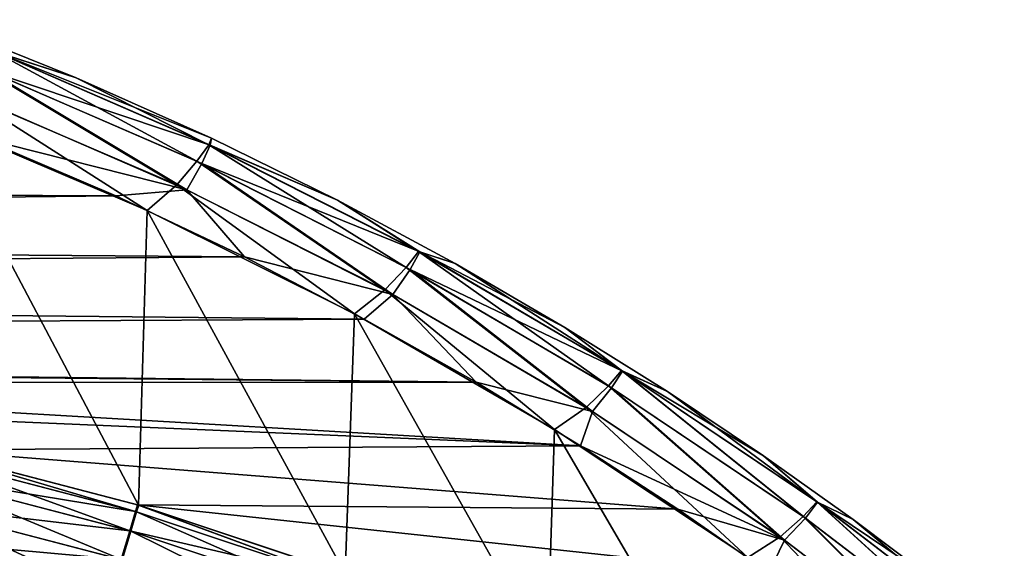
# Model space of a CAD drawing. Header units: millimetres. Extents: x -35.2 to 15.9, y -21 to 21.
# Tile 54 of 57: x 4.4 to 9.7, y 16.8 to 19.6. Entities that reach past the tile are written whole.
import ezdxf

# ---------------------------------------------------------------- set-up
doc = ezdxf.new("R2010")
doc.units = ezdxf.units.MM
doc.header["$LTSCALE"] = 65.185185
for name, color, linetype in [('2', 7, 'CONTINUOUS'), ('23', 7, 'CONTINUOUS'), ('27', 7, 'CONTINUOUS'), ('28', 7, 'CONTINUOUS'), ('39', 7, 'CONTINUOUS'), ('4', 7, 'CONTINUOUS'), ('40', 7, 'CONTINUOUS'), ('75', 7, 'CONTINUOUS'), ('81', 7, 'CONTINUOUS')]:
    doc.layers.add(name, color=color, linetype=linetype)

msp = doc.modelspace()

# ---------------------------------------------------------------- linework, layer by layer
at = {"layer": '2', "linetype": 'Continuous'}
msp.add_3dface([(3.7915, 16.8281, -7), (4.9029, 16.5384, -7), (-4.1627, 16.7402, -7), (3.7915, 16.8281, -7)], dxfattribs=at)
at = {"layer": '23', "linetype": 'Continuous'}
for points in [[(3.9071, 17.3145, -2.75), (5.0489, 17.0167, -2.75), (3.9444, 19.1005, -2.75), (3.9071, 17.3145, -2.75)], [(3.9444, 19.1005, -2.75), (5.0489, 17.0167, -2.75), (5.0957, 18.6106, -2.75), (3.9444, 19.1005, -2.75)], [(5.0489, 17.0167, -2.75), (6.1652, 16.6448, -2.75), (5.0957, 18.6106, -2.75), (5.0489, 17.0167, -2.75)], [(5.0957, 18.6106, -2.75), (6.1652, 16.6448, -2.75), (6.216, 18.0512, -2.75), (5.0957, 18.6106, -2.75)], [(6.1652, 16.6448, -2.75), (7.257, 16.1986, -2.75), (6.216, 18.0512, -2.75), (6.1652, 16.6448, -2.75)], [(6.216, 18.0512, -2.75), (7.257, 16.1986, -2.75), (7.2977, 17.4256, -2.75), (6.216, 18.0512, -2.75)], [(7.257, 16.1986, -2.75), (8.3152, 15.6818, -2.75), (7.2977, 17.4256, -2.75), (7.257, 16.1986, -2.75)], [(7.2977, 17.4256, -2.75), (8.3152, 15.6818, -2.75), (8.3422, 16.7334, -2.75), (7.2977, 17.4256, -2.75)]]:
    msp.add_3dface(points, dxfattribs=at)
at = {"layer": '27', "linetype": 'Continuous'}
for points in [[(4.1805, 19.0071, -4.05), (4.9258, 18.6882, -4.05), (-11.7546, 18.7647, -4.05), (4.1805, 19.0071, -4.05)], [(-11.7546, 18.7647, -4.05), (4.9258, 18.6882, -4.05), (-12.3345, 18.4986, -4.05), (-11.7546, 18.7647, -4.05)], [(4.9258, 18.6882, -4.05), (5.6211, 18.3596, -4.05), (-12.3345, 18.4986, -4.05), (4.9258, 18.6882, -4.05)], [(-12.3345, 18.4986, -4.05), (5.6211, 18.3596, -4.05), (-12.9054, 18.2148, -4.05), (-12.3345, 18.4986, -4.05)], [(5.6211, 18.3596, -4.05), (6.2687, 18.0224, -4.05), (-12.9054, 18.2148, -4.05), (5.6211, 18.3596, -4.05)], [(-12.9054, 18.2148, -4.05), (6.2687, 18.0224, -4.05), (-13.4659, 17.9145, -4.05), (-12.9054, 18.2148, -4.05)], [(6.2687, 18.0224, -4.05), (6.8738, 17.6821, -4.05), (-13.4659, 17.9145, -4.05), (6.2687, 18.0224, -4.05)], [(6.8738, 17.6821, -4.05), (0.3928, 17.7456, -4.05), (-13.4659, 17.9145, -4.05), (6.8738, 17.6821, -4.05)], [(1.5692, 17.6804, -4.05), (0.3928, 17.7456, -4.05), (6.8738, 17.6821, -4.05), (1.5692, 17.6804, -4.05)], [(7.4369, 17.3383, -4.05), (1.5692, 17.6804, -4.05), (6.8738, 17.6821, -4.05), (7.4369, 17.3383, -4.05)], [(2.7418, 17.5369, -4.05), (1.5692, 17.6804, -4.05), (7.4369, 17.3383, -4.05), (2.7418, 17.5369, -4.05)], [(3.899, 17.3164, -4.05), (2.7418, 17.5369, -4.05), (7.4369, 17.3383, -4.05), (3.899, 17.3164, -4.05)], [(7.9646, 16.9951, -4.05), (3.899, 17.3164, -4.05), (7.4369, 17.3383, -4.05), (7.9646, 16.9951, -4.05)], [(5.0422, 17.0186, -4.05), (3.899, 17.3164, -4.05), (7.9646, 16.9951, -4.05), (5.0422, 17.0186, -4.05)], [(6.1601, 16.6467, -4.05), (5.0422, 17.0186, -4.05), (8.4562, 16.652, -4.05), (6.1601, 16.6467, -4.05)], [(8.4562, 16.652, -4.05), (5.0422, 17.0186, -4.05), (7.9646, 16.9951, -4.05), (8.4562, 16.652, -4.05)]]:
    msp.add_3dface(points, dxfattribs=at)
at = {"layer": '28', "linetype": 'Continuous'}
for points in [[(3.9308, 19.6414, -3.25), (4.7117, 19.3279, -3.25), (3.931, 19.6413, -3.55), (3.9308, 19.6414, -3.25)], [(3.931, 19.6413, -3.55), (4.7117, 19.3279, -3.25), (4.7119, 19.3278, -3.55), (3.931, 19.6413, -3.55)], [(4.7117, 19.3279, -3.25), (5.4423, 19.0009, -3.25), (4.7119, 19.3278, -3.55), (4.7117, 19.3279, -3.25)], [(4.7119, 19.3278, -3.55), (5.4423, 19.0009, -3.25), (5.4424, 19.0009, -3.55), (4.7119, 19.3278, -3.55)], [(5.4423, 19.0009, -3.25), (6.1232, 18.6653, -3.25), (5.4424, 19.0009, -3.55), (5.4423, 19.0009, -3.25)], [(5.4424, 19.0009, -3.55), (6.1232, 18.6653, -3.25), (6.1233, 18.6652, -3.55), (5.4424, 19.0009, -3.55)], [(6.1232, 18.6653, -3.25), (6.7595, 18.3233, -3.25), (6.1233, 18.6652, -3.55), (6.1232, 18.6653, -3.25)], [(6.1233, 18.6652, -3.55), (6.7595, 18.3233, -3.25), (6.7596, 18.3232, -3.55), (6.1233, 18.6652, -3.55)], [(6.7595, 18.3233, -3.25), (7.3532, 17.978, -3.25), (6.7596, 18.3232, -3.55), (6.7595, 18.3233, -3.25)], [(6.7596, 18.3232, -3.55), (7.3532, 17.978, -3.25), (7.3533, 17.9779, -3.55), (6.7596, 18.3232, -3.55)], [(7.3532, 17.978, -3.25), (7.9077, 17.6313, -3.25), (7.3533, 17.9779, -3.55), (7.3532, 17.978, -3.25)], [(7.3533, 17.9779, -3.55), (7.9077, 17.6313, -3.25), (7.9078, 17.6313, -3.55), (7.3533, 17.9779, -3.55)], [(7.9077, 17.6313, -3.25), (8.427, 17.2843, -3.25), (7.9078, 17.6313, -3.55), (7.9077, 17.6313, -3.25)], [(7.9078, 17.6313, -3.55), (8.427, 17.2843, -3.25), (8.4271, 17.2842, -3.55), (7.9078, 17.6313, -3.55)], [(8.427, 17.2843, -3.25), (8.9125, 16.939, -3.25), (8.4271, 17.2842, -3.55), (8.427, 17.2843, -3.25)], [(8.4271, 17.2842, -3.55), (8.9125, 16.939, -3.25), (8.9125, 16.939, -3.55), (8.4271, 17.2842, -3.55)], [(8.9125, 16.939, -3.25), (9.3692, 16.5947, -3.25), (8.9125, 16.939, -3.55), (8.9125, 16.939, -3.25)], [(8.9125, 16.939, -3.55), (9.3692, 16.5947, -3.25), (9.3692, 16.5947, -3.55), (8.9125, 16.939, -3.55)]]:
    msp.add_3dface(points, dxfattribs=at)
at = {"layer": '39', "linetype": 'Continuous'}
for points in [[(3.931, 19.6413, -3.55), (4.7119, 19.3278, -3.55), (4.2696, 19.4689, -3.7413), (3.931, 19.6413, -3.55)], [(4.2696, 19.4689, -3.7413), (5.4353, 18.9621, -3.7413), (4.2323, 19.3669, -3.9037), (4.2696, 19.4689, -3.7413)], [(4.7119, 19.3278, -3.55), (5.4424, 19.0009, -3.55), (4.2696, 19.4689, -3.7413), (4.7119, 19.3278, -3.55)], [(4.2696, 19.4689, -3.7413), (5.4424, 19.0009, -3.55), (5.4353, 18.9621, -3.7413), (4.2696, 19.4689, -3.7413)], [(4.1622, 19.22, -4.0121), (4.2323, 19.3669, -3.9037), (5.3091, 18.7221, -4.0121), (4.1622, 19.22, -4.0121)], [(4.2323, 19.3669, -3.9037), (5.4353, 18.9621, -3.7413), (5.3906, 18.8633, -3.9037), (4.2323, 19.3669, -3.9037)], [(4.2323, 19.3669, -3.9037), (5.3906, 18.8633, -3.9037), (5.3091, 18.7221, -4.0121), (4.2323, 19.3669, -3.9037)], [(4.1805, 19.0071, -4.05), (4.1622, 19.22, -4.0121), (5.3091, 18.7221, -4.0121), (4.1805, 19.0071, -4.05)], [(4.9258, 18.6882, -4.05), (4.1805, 19.0071, -4.05), (5.3091, 18.7221, -4.0121), (4.9258, 18.6882, -4.05)], [(5.4353, 18.9621, -3.7413), (6.5682, 18.3857, -3.7413), (5.3906, 18.8633, -3.9037), (5.4353, 18.9621, -3.7413)], [(5.4424, 19.0009, -3.55), (6.1233, 18.6652, -3.55), (5.4353, 18.9621, -3.7413), (5.4424, 19.0009, -3.55)], [(5.4353, 18.9621, -3.7413), (6.1233, 18.6652, -3.55), (6.5682, 18.3857, -3.7413), (5.4353, 18.9621, -3.7413)], [(5.3091, 18.7221, -4.0121), (5.3906, 18.8633, -3.9037), (6.4239, 18.1558, -4.0121), (5.3091, 18.7221, -4.0121)], [(5.3906, 18.8633, -3.9037), (6.5682, 18.3857, -3.7413), (6.5162, 18.2904, -3.9037), (5.3906, 18.8633, -3.9037)], [(5.3906, 18.8633, -3.9037), (6.5162, 18.2904, -3.9037), (6.4239, 18.1558, -4.0121), (5.3906, 18.8633, -3.9037)], [(5.6211, 18.3596, -4.05), (4.9258, 18.6882, -4.05), (5.3091, 18.7221, -4.0121), (5.6211, 18.3596, -4.05)], [(5.6211, 18.3596, -4.05), (5.3091, 18.7221, -4.0121), (6.4239, 18.1558, -4.0121), (5.6211, 18.3596, -4.05)], [(6.1233, 18.6652, -3.55), (6.7596, 18.3232, -3.55), (6.5682, 18.3857, -3.7413), (6.1233, 18.6652, -3.55)], [(6.5682, 18.3857, -3.7413), (7.6641, 17.7416, -3.7413), (6.5162, 18.2904, -3.9037), (6.5682, 18.3857, -3.7413)], [(6.7596, 18.3232, -3.55), (7.3533, 17.9779, -3.55), (6.5682, 18.3857, -3.7413), (6.7596, 18.3232, -3.55)], [(6.5682, 18.3857, -3.7413), (7.3533, 17.9779, -3.55), (7.6641, 17.7416, -3.7413), (6.5682, 18.3857, -3.7413)], [(6.2687, 18.0224, -4.05), (5.6211, 18.3596, -4.05), (6.4239, 18.1558, -4.0121), (6.2687, 18.0224, -4.05)], [(6.4239, 18.1558, -4.0121), (6.5162, 18.2904, -3.9037), (7.5024, 17.5232, -4.0121), (6.4239, 18.1558, -4.0121)], [(6.5162, 18.2904, -3.9037), (7.6641, 17.7416, -3.7413), (7.6051, 17.6505, -3.9037), (6.5162, 18.2904, -3.9037)], [(6.5162, 18.2904, -3.9037), (7.6051, 17.6505, -3.9037), (7.5024, 17.5232, -4.0121), (6.5162, 18.2904, -3.9037)], [(6.8738, 17.6821, -4.05), (6.2687, 18.0224, -4.05), (6.4239, 18.1558, -4.0121), (6.8738, 17.6821, -4.05)], [(6.8738, 17.6821, -4.05), (6.4239, 18.1558, -4.0121), (7.5024, 17.5232, -4.0121), (6.8738, 17.6821, -4.05)], [(7.3533, 17.9779, -3.55), (7.9078, 17.6313, -3.55), (7.6641, 17.7416, -3.7413), (7.3533, 17.9779, -3.55)], [(7.6051, 17.6505, -3.9037), (7.6641, 17.7416, -3.7413), (8.6533, 16.9459, -3.9037), (7.6051, 17.6505, -3.9037)], [(7.9078, 17.6313, -3.55), (8.4271, 17.2842, -3.55), (7.6641, 17.7416, -3.7413), (7.9078, 17.6313, -3.55)], [(7.6641, 17.7416, -3.7413), (8.4271, 17.2842, -3.55), (8.7189, 17.0324, -3.7413), (7.6641, 17.7416, -3.7413)], [(7.6641, 17.7416, -3.7413), (8.7189, 17.0324, -3.7413), (8.6533, 16.9459, -3.9037), (7.6641, 17.7416, -3.7413)], [(7.4369, 17.3383, -4.05), (6.8738, 17.6821, -4.05), (7.5024, 17.5232, -4.0121), (7.4369, 17.3383, -4.05)], [(7.5024, 17.5232, -4.0121), (7.6051, 17.6505, -3.9037), (8.5407, 16.8267, -4.0121), (7.5024, 17.5232, -4.0121)], [(7.6051, 17.6505, -3.9037), (8.6533, 16.9459, -3.9037), (8.5407, 16.8267, -4.0121), (7.6051, 17.6505, -3.9037)], [(7.4369, 17.3383, -4.05), (7.5024, 17.5232, -4.0121), (8.5407, 16.8267, -4.0121), (7.4369, 17.3383, -4.05)], [(7.9646, 16.9951, -4.05), (7.4369, 17.3383, -4.05), (8.5407, 16.8267, -4.0121), (7.9646, 16.9951, -4.05)], [(8.4271, 17.2842, -3.55), (8.9125, 16.939, -3.55), (8.7189, 17.0324, -3.7413), (8.4271, 17.2842, -3.55)], [(8.4562, 16.652, -4.05), (7.9646, 16.9951, -4.05), (8.5407, 16.8267, -4.0121), (8.4562, 16.652, -4.05)], [(8.6533, 16.9459, -3.9037), (8.7189, 17.0324, -3.7413), (9.6569, 16.179, -3.9037), (8.6533, 16.9459, -3.9037)], [(8.9125, 16.939, -3.55), (9.3692, 16.5947, -3.55), (8.7189, 17.0324, -3.7413), (8.9125, 16.939, -3.55)], [(8.7189, 17.0324, -3.7413), (9.3692, 16.5947, -3.55), (9.7288, 16.2604, -3.7413), (8.7189, 17.0324, -3.7413)], [(8.7189, 17.0324, -3.7413), (9.7288, 16.2604, -3.7413), (9.6569, 16.179, -3.9037), (8.7189, 17.0324, -3.7413)], [(8.5407, 16.8267, -4.0121), (8.6533, 16.9459, -3.9037), (9.5351, 16.0687, -4.0121), (8.5407, 16.8267, -4.0121)], [(8.6533, 16.9459, -3.9037), (9.6569, 16.179, -3.9037), (9.5351, 16.0687, -4.0121), (8.6533, 16.9459, -3.9037)], [(8.4562, 16.652, -4.05), (8.5407, 16.8267, -4.0121), (9.5351, 16.0687, -4.0121), (8.4562, 16.652, -4.05)]]:
    msp.add_3dface(points, dxfattribs=at)
at = {"layer": '4', "linetype": 'Continuous'}
for points in [[(5.0422, 17.0186, -4.05), (3.9012, 17.316, -6.5), (3.899, 17.3164, -4.05), (5.0422, 17.0186, -4.05)], [(5.0433, 17.0184, -6.5), (3.9012, 17.316, -6.5), (5.0422, 17.0186, -4.05), (5.0433, 17.0184, -6.5)], [(3.9071, 17.3145, -2.75), (3.9087, 17.3143, -0.5), (5.0489, 17.0167, -2.75), (3.9071, 17.3145, -2.75)], [(3.9087, 17.3143, -0.5), (5.0494, 17.0166, -0.5), (5.0489, 17.0167, -2.75), (3.9087, 17.3143, -0.5)], [(6.1601, 16.6467, -4.05), (5.0433, 17.0184, -6.5), (5.0422, 17.0186, -4.05), (6.1601, 16.6467, -4.05)], [(6.1628, 16.6458, -6.5), (5.0433, 17.0184, -6.5), (6.1601, 16.6467, -4.05), (6.1628, 16.6458, -6.5)], [(5.0489, 17.0167, -2.75), (5.0494, 17.0166, -0.5), (6.1652, 16.6448, -2.75), (5.0489, 17.0167, -2.75)], [(5.0494, 17.0166, -0.5), (6.1675, 16.644, -0.5), (6.1652, 16.6448, -2.75), (5.0494, 17.0166, -0.5)]]:
    msp.add_3dface(points, dxfattribs=at)
at = {"layer": '40', "linetype": 'Continuous'}
for points in [[(4.7117, 19.3279, -3.25), (3.9308, 19.6414, -3.25), (4.261, 19.4725, -3.059), (4.7117, 19.3279, -3.25)], [(5.3641, 18.876, -2.8966), (4.261, 19.4725, -3.059), (4.2006, 19.3798, -2.8966), (5.3641, 18.876, -2.8966)], [(5.4282, 18.9657, -3.059), (4.7117, 19.3279, -3.25), (4.261, 19.4725, -3.059), (5.4282, 18.9657, -3.059)], [(5.4282, 18.9657, -3.059), (4.261, 19.4725, -3.059), (5.3641, 18.876, -2.8966), (5.4282, 18.9657, -3.059)], [(4.0966, 19.2464, -2.7881), (5.2544, 18.7481, -2.7881), (4.2006, 19.3798, -2.8966), (4.0966, 19.2464, -2.7881)], [(5.2544, 18.7481, -2.7881), (5.3641, 18.876, -2.8966), (4.2006, 19.3798, -2.8966), (5.2544, 18.7481, -2.7881)], [(5.4423, 19.0009, -3.25), (4.7117, 19.3279, -3.25), (5.4282, 18.9657, -3.059), (5.4423, 19.0009, -3.25)], [(3.9444, 19.1005, -2.75), (5.0957, 18.6106, -2.75), (4.0966, 19.2464, -2.7881), (3.9444, 19.1005, -2.75)], [(4.0966, 19.2464, -2.7881), (5.0957, 18.6106, -2.75), (5.2544, 18.7481, -2.7881), (4.0966, 19.2464, -2.7881)], [(6.4949, 18.3024, -2.8966), (5.4282, 18.9657, -3.059), (5.3641, 18.876, -2.8966), (6.4949, 18.3024, -2.8966)], [(6.1232, 18.6653, -3.25), (5.4423, 19.0009, -3.25), (5.4282, 18.9657, -3.059), (6.1232, 18.6653, -3.25)], [(6.5624, 18.389, -3.059), (6.1232, 18.6653, -3.25), (5.4282, 18.9657, -3.059), (6.5624, 18.389, -3.059)], [(6.5624, 18.389, -3.059), (5.4282, 18.9657, -3.059), (6.4949, 18.3024, -2.8966), (6.5624, 18.389, -3.059)], [(5.2544, 18.7481, -2.7881), (6.3797, 18.1803, -2.7881), (5.3641, 18.876, -2.8966), (5.2544, 18.7481, -2.7881)], [(6.3797, 18.1803, -2.7881), (6.4949, 18.3024, -2.8966), (5.3641, 18.876, -2.8966), (6.3797, 18.1803, -2.7881)], [(5.0957, 18.6106, -2.75), (6.216, 18.0512, -2.75), (5.2544, 18.7481, -2.7881), (5.0957, 18.6106, -2.75)], [(5.2544, 18.7481, -2.7881), (6.216, 18.0512, -2.75), (6.3797, 18.1803, -2.7881), (5.2544, 18.7481, -2.7881)], [(6.7595, 18.3233, -3.25), (6.1232, 18.6653, -3.25), (6.5624, 18.389, -3.059), (6.7595, 18.3233, -3.25)], [(7.5887, 17.6612, -2.8966), (6.5624, 18.389, -3.059), (6.4949, 18.3024, -2.8966), (7.5887, 17.6612, -2.8966)], [(7.6597, 17.7446, -3.059), (6.7595, 18.3233, -3.25), (6.5624, 18.389, -3.059), (7.6597, 17.7446, -3.059)], [(7.6597, 17.7446, -3.059), (6.5624, 18.389, -3.059), (7.5887, 17.6612, -2.8966), (7.6597, 17.7446, -3.059)], [(7.3532, 17.978, -3.25), (6.7595, 18.3233, -3.25), (7.6597, 17.7446, -3.059), (7.3532, 17.978, -3.25)], [(6.3797, 18.1803, -2.7881), (7.4683, 17.545, -2.7881), (6.4949, 18.3024, -2.8966), (6.3797, 18.1803, -2.7881)], [(7.4683, 17.545, -2.7881), (7.5887, 17.6612, -2.8966), (6.4949, 18.3024, -2.8966), (7.4683, 17.545, -2.7881)], [(6.216, 18.0512, -2.75), (7.2977, 17.4256, -2.75), (6.3797, 18.1803, -2.7881), (6.216, 18.0512, -2.75)], [(6.3797, 18.1803, -2.7881), (7.2977, 17.4256, -2.75), (7.4683, 17.545, -2.7881), (6.3797, 18.1803, -2.7881)], [(7.9077, 17.6313, -3.25), (7.3532, 17.978, -3.25), (7.6597, 17.7446, -3.059), (7.9077, 17.6313, -3.25)], [(8.6415, 16.9546, -2.8966), (7.6597, 17.7446, -3.059), (7.5887, 17.6612, -2.8966), (8.6415, 16.9546, -2.8966)], [(8.7157, 17.0348, -3.059), (7.9077, 17.6313, -3.25), (7.6597, 17.7446, -3.059), (8.7157, 17.0348, -3.059)], [(8.7157, 17.0348, -3.059), (7.6597, 17.7446, -3.059), (8.6415, 16.9546, -2.8966), (8.7157, 17.0348, -3.059)], [(7.4683, 17.545, -2.7881), (8.5163, 16.8446, -2.7881), (7.5887, 17.6612, -2.8966), (7.4683, 17.545, -2.7881)], [(8.5163, 16.8446, -2.7881), (8.6415, 16.9546, -2.8966), (7.5887, 17.6612, -2.8966), (8.5163, 16.8446, -2.7881)], [(8.427, 17.2843, -3.25), (7.9077, 17.6313, -3.25), (8.7157, 17.0348, -3.059), (8.427, 17.2843, -3.25)], [(7.2977, 17.4256, -2.75), (8.3422, 16.7334, -2.75), (7.4683, 17.545, -2.7881), (7.2977, 17.4256, -2.75)], [(7.4683, 17.545, -2.7881), (8.3422, 16.7334, -2.75), (8.5163, 16.8446, -2.7881), (7.4683, 17.545, -2.7881)], [(8.9125, 16.939, -3.25), (8.427, 17.2843, -3.25), (8.7157, 17.0348, -3.059), (8.9125, 16.939, -3.25)], [(9.6495, 16.1854, -2.8966), (8.7157, 17.0348, -3.059), (8.6415, 16.9546, -2.8966), (9.6495, 16.1854, -2.8966)], [(9.7268, 16.2622, -3.059), (8.9125, 16.939, -3.25), (8.7157, 17.0348, -3.059), (9.7268, 16.2622, -3.059)], [(9.7268, 16.2622, -3.059), (8.7157, 17.0348, -3.059), (9.6495, 16.1854, -2.8966), (9.7268, 16.2622, -3.059)], [(8.5163, 16.8446, -2.7881), (9.5197, 16.0817, -2.7881), (8.6415, 16.9546, -2.8966), (8.5163, 16.8446, -2.7881)], [(9.5197, 16.0817, -2.7881), (9.6495, 16.1854, -2.8966), (8.6415, 16.9546, -2.8966), (9.5197, 16.0817, -2.7881)], [(9.3692, 16.5947, -3.25), (8.9125, 16.939, -3.25), (9.7268, 16.2622, -3.059), (9.3692, 16.5947, -3.25)], [(8.3422, 16.7334, -2.75), (9.3391, 15.9815, -2.75), (8.5163, 16.8446, -2.7881), (8.3422, 16.7334, -2.75)], [(8.5163, 16.8446, -2.7881), (9.3391, 15.9815, -2.75), (9.5197, 16.0817, -2.7881), (8.5163, 16.8446, -2.7881)]]:
    msp.add_3dface(points, dxfattribs=at)
at = {"layer": '75', "linetype": 'Continuous'}
for points in [[(3.9087, 17.3143, -0.5), (3.8996, 17.2773, -0.3087), (5.0373, 16.9805, -0.3087), (3.9087, 17.3143, -0.5)], [(5.0494, 17.0166, -0.5), (3.9087, 17.3143, -0.5), (5.0373, 16.9805, -0.3087), (5.0494, 17.0166, -0.5)], [(3.8757, 17.1715, -0.1463), (5.0065, 16.8765, -0.1463), (3.8996, 17.2773, -0.3087), (3.8757, 17.1715, -0.1463)], [(3.8996, 17.2773, -0.3087), (5.0065, 16.8765, -0.1463), (5.0373, 16.9805, -0.3087), (3.8996, 17.2773, -0.3087)], [(3.8399, 17.013, -0.0379), (4.9603, 16.7208, -0.0379), (3.8757, 17.1715, -0.1463), (3.8399, 17.013, -0.0379)], [(3.8757, 17.1715, -0.1463), (4.9603, 16.7208, -0.0379), (5.0065, 16.8765, -0.1463), (3.8757, 17.1715, -0.1463)], [(4.2624, 16.7149), (4.8245, 16.5614), (3.8399, 17.013, -0.0379), (4.2624, 16.7149)], [(3.8399, 17.013, -0.0379), (4.8245, 16.5614), (4.9603, 16.7208, -0.0379), (3.8399, 17.013, -0.0379)], [(5.0494, 17.0166, -0.5), (5.0373, 16.9805, -0.3087), (6.1529, 16.6089, -0.3087), (5.0494, 17.0166, -0.5)], [(6.1675, 16.644, -0.5), (5.0494, 17.0166, -0.5), (6.1529, 16.6089, -0.3087), (6.1675, 16.644, -0.5)], [(5.0065, 16.8765, -0.1463), (6.1152, 16.5071, -0.1463), (5.0373, 16.9805, -0.3087), (5.0065, 16.8765, -0.1463)], [(5.0373, 16.9805, -0.3087), (6.1152, 16.5071, -0.1463), (6.1529, 16.6089, -0.3087), (5.0373, 16.9805, -0.3087)], [(4.9603, 16.7208, -0.0379), (6.0588, 16.3548, -0.0379), (5.0065, 16.8765, -0.1463), (4.9603, 16.7208, -0.0379)], [(5.0065, 16.8765, -0.1463), (6.0588, 16.3548, -0.0379), (6.1152, 16.5071, -0.1463), (5.0065, 16.8765, -0.1463)]]:
    msp.add_3dface(points, dxfattribs=at)
at = {"layer": '81', "linetype": 'Continuous'}
for points in [[(3.9012, 17.316, -6.5), (5.0313, 16.9823, -6.6913), (3.8921, 17.279, -6.6913), (3.9012, 17.316, -6.5)], [(3.9012, 17.316, -6.5), (5.0433, 17.0184, -6.5), (5.0313, 16.9823, -6.6913), (3.9012, 17.316, -6.5)], [(5.0313, 16.9823, -6.6913), (3.8683, 17.1731, -6.8537), (3.8921, 17.279, -6.6913), (5.0313, 16.9823, -6.6913)], [(5.0004, 16.8783, -6.8537), (3.8326, 17.0147, -6.9621), (3.8683, 17.1731, -6.8537), (5.0004, 16.8783, -6.8537)], [(5.0004, 16.8783, -6.8537), (3.8683, 17.1731, -6.8537), (5.0313, 16.9823, -6.6913), (5.0004, 16.8783, -6.8537)], [(4.9543, 16.7225, -6.9621), (3.7915, 16.8281, -7), (3.8326, 17.0147, -6.9621), (4.9543, 16.7225, -6.9621)], [(4.9543, 16.7225, -6.9621), (3.8326, 17.0147, -6.9621), (5.0004, 16.8783, -6.8537), (4.9543, 16.7225, -6.9621)], [(6.1481, 16.6106, -6.6913), (5.0004, 16.8783, -6.8537), (5.0313, 16.9823, -6.6913), (6.1481, 16.6106, -6.6913)], [(5.0433, 17.0184, -6.5), (6.1481, 16.6106, -6.6913), (5.0313, 16.9823, -6.6913), (5.0433, 17.0184, -6.5)], [(5.0433, 17.0184, -6.5), (6.1628, 16.6458, -6.5), (6.1481, 16.6106, -6.6913), (5.0433, 17.0184, -6.5)], [(6.1105, 16.5089, -6.8537), (4.9543, 16.7225, -6.9621), (5.0004, 16.8783, -6.8537), (6.1105, 16.5089, -6.8537)], [(6.1105, 16.5089, -6.8537), (5.0004, 16.8783, -6.8537), (6.1481, 16.6106, -6.6913), (6.1105, 16.5089, -6.8537)], [(4.9029, 16.5384, -7), (3.7915, 16.8281, -7), (4.9543, 16.7225, -6.9621), (4.9029, 16.5384, -7)]]:
    msp.add_3dface(points, dxfattribs=at)

doc.saveas('drawing.dxf')
